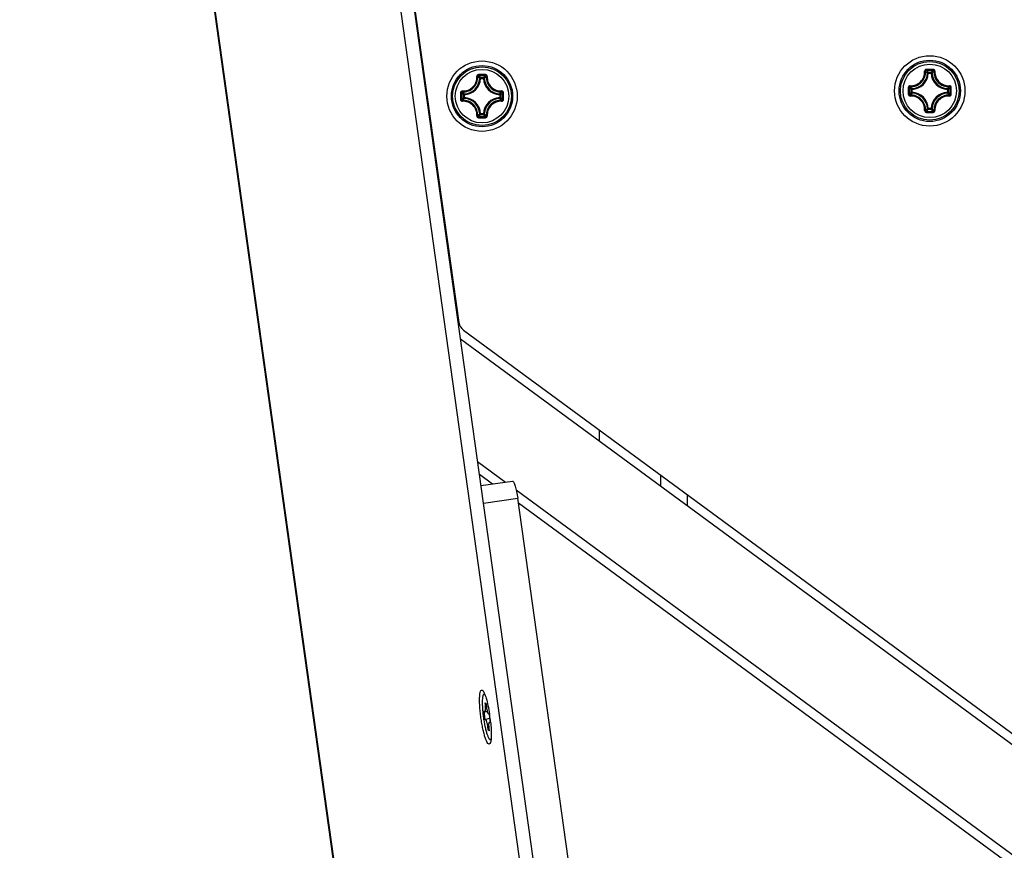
# Model space of a CAD drawing. Header units: millimetres. Extents: x 0 to 420, y 0 to 297.
# Tile 115 of 256: x 71 to 82, y 171 to 180. Entities that reach past the tile are written whole.
import ezdxf

# ---------------------------------------------------------------- set-up
doc = ezdxf.new("R2010")
doc.units = ezdxf.units.MM
doc.header["$LTSCALE"] = 23.1
doc.layers.get('0').update_dxf_attribs({"linetype": 'CONTINUOUS'})
doc.layers.add('DIM_PILOTEES', color=7, linetype='CONTINUOUS')
doc.styles.get("Standard").update_dxf_attribs({"font": 'txt', "width": 0.7})
doc.dimstyles.new('DIMSTYLE_4', dxfattribs={"dimtxt": 2.5, "dimasz": 3.5, "dimexe": 2, "dimexo": 0, "dimtad": 1, "dimdec": 0, "dimlfac": 10, "dimdsep": 46, "dimtxsty": 'Standard', "dimblk": '_FILLED', "dimblk1": '_FILLED', "dimblk2": '_FILLED', "dimcen": 0.09, "dimazin": 2, "dimtp": 0.8, "dimtm": 0.8, "dimtfac": 1, "dimtdec": 0, "dimtofl": 0, "dimtmove": 0, "dimatfit": 3, "dimldrblk": '_FILLED', "dimfxl": 0, "dimtolj": 1, "dimarcsym": 0})

# ---------------------------------------------------------------- blocks, each defined once
blk = doc.blocks.new('_FILLED')
at = {"color": 0, "linetype": 'ByBlock'}
blk.add_solid([(0, 0), (-1, 0.1429), (-1, -0.1429)], dxfattribs=at)
blk = doc.blocks.new('*D15')
at = {"layer": 'DIM_PILOTEES', "color": 2, "linetype": 'Continuous'}
for p, q in [((124.125, 214.622), (61.807, 214.622)), ((63.807, 214.622), (63.807, 172.035)), ((63.807, 129.447), (63.807, 172.035)), ((98.955, 129.447), (61.807, 129.447))]:
    blk.add_line(p, q, dxfattribs=at)
at = {"layer": 'DIM_PILOTEES', "color": 2, "linetype": 'Continuous', "xscale": 3.5, "yscale": 3.5, "zscale": 3.5}
for p, rotation in [((63.807, 214.622), 90), ((63.807, 129.447), 270)]:
    blk.add_blockref('_FILLED', p, dxfattribs=dict(at, rotation=rotation))
at = {"layer": 'DIM_PILOTEES', "color": 2, "linetype": 'Continuous', "insert": (60.682, 169.371), "char_height": 2.5, "width": 11.78571, "attachment_point": 2, "rotation": 90, "line_spacing_factor": 0.9}
blk.add_mtext('{\\ftxt;\\W0.0001;\\H0.0001;\\~}{\\ftxt;\\W0.4285714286;\\H2.5; }{\\ftxt;\\W0.0001;\\H0.0001;\\~}{\\ftxt;\\W0.0001;\\H0.0001;\\~}{\\ftxt;\\W2.2857142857;\\H2.5; }{\\ftxt;\\W0.0001;\\H0.0001;\\~}{\\ftxt;\\W0.0001;\\H0.0001;\\~}{\\ftxt;\\W0.4285714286;\\H2.5; }{\\ftxt;\\W0.0001;\\H0.0001;\\~}', dxfattribs=at)

msp = doc.modelspace()

# ---------------------------------------------------------------- linework, layer by layer
at = {"color": 7, "linetype": 'Continuous'}
for p, q in [((76.7717, 170.1121), (73.2807, 195.092)), ((76.6215, 170.0878), (73.1299, 195.0722)), ((74.9105, 167.1821), (71.9797, 188.1398)), ((71.9816, 188.1401), (74.9125, 167.1824)), ((74.3432, 187.4895), (75.8302, 176.9088)), ((81.166, 179.7423), (81.166, 179.7522)), ((81.166, 179.7522), (81.1984, 179.7522)), ((81.1984, 179.7423), (81.1984, 179.7522)), ((76.0767, 179.6824), (76.0668, 179.6829)), ((76.0767, 179.6824), (76.0767, 179.6924)), ((76.0767, 179.6924), (76.1091, 179.6924)), ((76.0768, 179.6824), (76.1091, 179.6824)), ((76.1091, 179.6824), (76.1091, 179.6924)), ((76.1091, 179.6824), (76.1191, 179.6829)), ((81.166, 179.7423), (81.1561, 179.7428)), ((81.1661, 179.7423), (81.1984, 179.7423)), ((81.1984, 179.7423), (81.2084, 179.7428)), ((80.9713, 179.5251), (80.9713, 179.5575)), ((80.9812, 179.5575), (80.9713, 179.5575)), ((80.9812, 179.5251), (80.9713, 179.5251)), ((80.9812, 179.5575), (80.9808, 179.5674)), ((80.9812, 179.5251), (80.9808, 179.5152)), ((80.9812, 179.5251), (80.9812, 179.5575)), ((81.3832, 179.5575), (81.3837, 179.5674)), ((81.3832, 179.5575), (81.3832, 179.5252)), ((81.3832, 179.5575), (81.3932, 179.5575)), ((81.3832, 179.5251), (81.3837, 179.5152)), ((81.3832, 179.5251), (81.3932, 179.5251)), ((81.3932, 179.5575), (81.3932, 179.5251)), ((75.882, 179.4652), (75.882, 179.4976)), ((75.8919, 179.4976), (75.882, 179.4976)), ((75.8919, 179.4652), (75.882, 179.4652)), ((75.8919, 179.4976), (75.8915, 179.5076)), ((75.8919, 179.4652), (75.8915, 179.4553)), ((75.8919, 179.4653), (75.8919, 179.4976)), ((76.2939, 179.4976), (76.2944, 179.5076)), ((76.2939, 179.4976), (76.2939, 179.4653)), ((76.2939, 179.4976), (76.3039, 179.4976)), ((76.2939, 179.4652), (76.2944, 179.4553)), ((76.2939, 179.4652), (76.3039, 179.4652)), ((76.3039, 179.4976), (76.3039, 179.4652)), ((81.166, 179.3403), (81.1561, 179.3398)), ((81.166, 179.3403), (81.166, 179.3304)), ((81.1984, 179.3304), (81.166, 179.3304)), ((81.1984, 179.3403), (81.1661, 179.3403)), ((81.1984, 179.3403), (81.1984, 179.3304)), ((81.1984, 179.3403), (81.2084, 179.3398)), ((76.0767, 179.2804), (76.0668, 179.28)), ((76.0767, 179.2804), (76.0767, 179.2705)), ((76.1091, 179.2705), (76.0767, 179.2705)), ((76.1091, 179.2804), (76.0768, 179.2804)), ((76.1091, 179.2804), (76.1091, 179.2705)), ((76.1091, 179.2804), (76.1191, 179.28)), ((75.8111, 176.9857), (75.8194, 176.9858)), ((75.8819, 176.8221), (105.2865, 155.2011)), ((77.4252, 175.6873), (77.4252, 175.5637)), ((78.1252, 175.049), (78.1252, 175.1726)), ((76.0809, 175.0549), (76.4387, 175.1049)), ((78.4252, 174.952), (78.4252, 174.8284)), ((76.1086, 174.8568), (76.4993, 174.9114)), ((77.1624, 170.1667), (76.4993, 174.9114)), ((76.1233, 172.6852), (76.1152, 172.684)), ((76.124, 172.5866), (76.1426, 172.5748)), ((76.1284, 172.3945), (76.1168, 172.495)), ((76.1238, 172.487), (76.1564, 172.4869)), ((76.1304, 172.3962), (76.1795, 172.4103)), ((76.1712, 172.4568), (76.1741, 172.4568)), ((76.1739, 172.4586), (76.1855, 172.358)), ((76.1778, 172.366), (76.1844, 172.3679)), ((76.1784, 172.4593), (76.1786, 172.458)), ((76.1786, 172.458), (76.1788, 172.4568)), ((76.1759, 172.2824), (76.1597, 172.2783)), ((76.1783, 172.2664), (76.1597, 172.2783)), ((76.1954, 172.1702), (76.1871, 172.169))]:
    msp.add_line(p, q, dxfattribs=at)
at = {"color": 3, "linetype": 'Continuous'}
for p, q in [((75.8477, 176.7236), (104.9783, 155.3041)), ((76.0428, 175.3281), (76.3612, 175.0941)), ((76.2107, 175.073), (76.0633, 175.1814)), ((76.482, 175.0053), (106.7069, 152.7965)), ((106.6494, 152.7071), (76.5071, 174.8552))]:
    msp.add_line(p, q, dxfattribs=at)
at = {"color": 7, "linetype": 'Continuous'}
for centre, radius in [((76.0929, 179.4814), 0.4), ((81.1822, 179.5413), 0.4), ((81.1822, 179.5413), 0.3482), ((81.1822, 179.5413), 0.3481), ((81.1822, 179.5413), 0.3338), ((76.0929, 179.4814), 0.3482), ((76.0929, 179.4814), 0.3481), ((76.0929, 179.4814), 0.3338), ((76.0929, 179.4814), 0.304), ((81.1822, 179.5413), 0.304)]:
    msp.add_circle(centre, radius, dxfattribs=at)
for centre, radius, start, end in [((81.183, 168.3696), 11.4164, 89.81044, 90.19678), ((81.1822, 168.4527), 11.3214, 89.80689, 90.19321), ((80.7882, 179.3918), 0.5222, 43.64832, 47.03641), ((81.5763, 179.3918), 0.5222, 132.96337, 136.35171), ((75.8829, 179.6914), 0.1841, 272.6606, 357.33932), ((75.8829, 179.6914), 0.194, 272.65943, 357.34057), ((76.0936, 168.3098), 11.4164, 89.81044, 90.19678), ((76.0929, 168.3928), 11.3214, 89.80689, 90.19321), ((75.6988, 179.3319), 0.5222, 43.64832, 47.03641), ((76.487, 179.332), 0.5222, 132.96337, 136.35171), ((76.3029, 179.6914), 0.194, 182.65941, 267.34055), ((76.3029, 179.6914), 0.1841, 182.66067, 267.33932), ((80.9722, 179.7513), 0.1841, 272.6606, 357.33932), ((80.9722, 179.7513), 0.194, 272.65943, 357.34057), ((81.3922, 179.7513), 0.194, 182.65941, 267.34055), ((81.3922, 179.7513), 0.1841, 182.66067, 267.33932), ((92.3537, 179.5413), 11.4162, 179.80704, 180.0002), ((92.3537, 179.5413), 11.4162, 179.99975, 180.1929), ((92.2711, 179.5413), 11.3215, 179.80685, 180.19315), ((81.3316, 179.9352), 0.522, 222.96287, 226.35218), ((81.3316, 179.1473), 0.5221, 133.64789, 137.03688), ((80.9722, 179.3313), 0.194, 2.65944, 87.34057), ((81.3922, 179.3313), 0.194, 92.65924, 177.34041), ((81.0327, 179.9354), 0.5222, 313.64832, 317.0364), ((81.0328, 179.1473), 0.5222, 42.96338, 46.35171), ((70.0935, 179.5413), 11.3215, 359.80685, 0.19315), ((70.0108, 179.5413), 11.4162, 359.99975, 0.1929), ((70.0108, 179.5413), 11.4162, 359.80704, 0.0002), ((87.2644, 179.4815), 11.4162, 179.80704, 180.0002), ((87.2644, 179.4814), 11.4162, 179.99975, 180.1929), ((87.1817, 179.4814), 11.3215, 179.80685, 180.19315), ((76.2423, 179.8754), 0.522, 222.96287, 226.35218), ((76.2423, 179.0875), 0.5221, 133.64789, 137.03688), ((75.8829, 179.2714), 0.1841, 2.6606, 87.33939), ((75.8829, 179.2714), 0.194, 2.65944, 87.34057), ((76.3029, 179.2714), 0.194, 92.65924, 177.34041), ((76.3029, 179.2714), 0.1841, 92.66067, 177.33932), ((75.9434, 179.8755), 0.5222, 313.64832, 317.0364), ((75.9434, 179.0874), 0.5222, 42.96338, 46.35171), ((65.0041, 179.4814), 11.3215, 359.80685, 0.19315), ((64.9215, 179.4815), 11.4162, 359.99975, 0.1929), ((64.9214, 179.4814), 11.4162, 359.80704, 0.0002), ((80.9722, 179.3313), 0.1841, 2.6606, 87.33939), ((81.3922, 179.3313), 0.1841, 92.66067, 177.33932), ((80.7883, 179.6907), 0.522, 312.96286, 316.35218), ((81.1822, 190.63), 11.3214, 269.80679, 270.19311), ((81.5763, 179.6908), 0.5222, 223.64833, 227.03641), ((76.0936, 190.6531), 11.4164, 269.8032, 270.18954), ((75.699, 179.6308), 0.522, 312.96286, 316.35218), ((76.0929, 190.5701), 11.3214, 269.80679, 270.19311), ((76.487, 179.6309), 0.5222, 223.64833, 227.03641), ((81.183, 190.713), 11.4164, 269.8032, 270.18954), ((75.9589, 176.9268), 0.13, 188, 233.67317), ((74.3504, 172.175), 1.85, 8.47484, 8.76141), ((74.3627, 172.1765), 1.8376, 6.02821, 8.48602)]:
    msp.add_arc(centre, radius, start, end, dxfattribs=at)
for points, knots in [([(80.959, 179.6002), (80.9806, 179.599), (81.0249, 179.6058), (81.0812, 179.6423), (81.1177, 179.6986), (81.1246, 179.7429), (81.1234, 179.7645)], [0, 0, 0, 0, 0.2488342, 0.500002, 0.7511665, 1, 1, 1, 1]), ([(80.9599, 179.5898), (80.9828, 179.5885), (81.0297, 179.5956), (81.0893, 179.6342), (81.1279, 179.6938), (81.1351, 179.7408), (81.1338, 179.7636)], [0, 0, 0, 0, 0.2489804, 0.5000021, 0.7510204, 1, 1, 1, 1]), ([(81.1437, 179.7859), (81.1383, 179.7859), (81.1271, 179.7813), (81.1231, 179.7698), (81.1234, 179.7645)], [0, 0, 0, 0, 0.5030547, 1, 1, 1, 1]), ([(81.1234, 179.7647), (81.1257, 179.7648), (81.1289, 179.7649), (81.1322, 179.7644), (81.1335, 179.764), (81.1338, 179.7636)], [0, 0, 0, 0, 0.6545851, 0.8795181, 1, 1, 1, 1]), ([(81.1441, 179.7739), (81.1414, 179.774), (81.1358, 179.7718), (81.1337, 179.7662), (81.1338, 179.7636)], [0, 0, 0, 0, 0.5063564, 1, 1, 1, 1]), ([(81.1561, 179.7428), (81.1543, 179.7445), (81.1471, 179.7516), (81.1396, 179.7585), (81.1338, 179.7636)], [0, 0, 0, 0, 0.2451287, 1, 1, 1, 1]), ([(81.1438, 179.7859), (81.1437, 179.7833), (81.1437, 179.7797), (81.144, 179.7757), (81.1439, 179.7744), (81.1441, 179.7739)], [0, 0, 0, 0, 0.6615052, 0.8927289, 1, 1, 1, 1]), ([(81.2084, 179.7428), (81.2101, 179.7445), (81.2174, 179.7516), (81.2249, 179.7585), (81.2307, 179.7636)], [0, 0, 0, 0, 0.2451275, 1, 1, 1, 1]), ([(81.2207, 179.7859), (81.2208, 179.7833), (81.2208, 179.7797), (81.2205, 179.7757), (81.2205, 179.7744), (81.2204, 179.7739)], [0, 0, 0, 0, 0.661448, 0.89268, 1, 1, 1, 1]), ([(81.2307, 179.7636), (81.2308, 179.7662), (81.2286, 179.7718), (81.2231, 179.774), (81.2204, 179.7739)], [0, 0, 0, 0, 0.4936334, 1, 1, 1, 1]), ([(81.2411, 179.7645), (81.2414, 179.7698), (81.2373, 179.7813), (81.2261, 179.7859), (81.2207, 179.7859)], [0, 0, 0, 0, 0.4969442, 1, 1, 1, 1]), ([(81.2307, 179.7636), (81.2294, 179.7408), (81.2366, 179.6938), (81.2752, 179.6342), (81.3347, 179.5956), (81.3817, 179.5885), (81.4045, 179.5898)], [0, 0, 0, 0, 0.2489812, 0.4999969, 0.7510186, 1, 1, 1, 1]), ([(81.2411, 179.7647), (81.2388, 179.7648), (81.2356, 179.7649), (81.2322, 179.7644), (81.2309, 179.764), (81.2307, 179.7636)], [0, 0, 0, 0, 0.6546352, 0.8795639, 1, 1, 1, 1]), ([(81.2411, 179.7645), (81.2399, 179.7429), (81.2468, 179.6986), (81.2833, 179.6423), (81.3395, 179.6058), (81.3839, 179.599), (81.4054, 179.6002)], [0, 0, 0, 0, 0.2488362, 0.4999983, 0.7511665, 1, 1, 1, 1]), ([(75.8697, 179.5403), (75.8913, 179.5391), (75.9356, 179.546), (75.9919, 179.5825), (76.0284, 179.6387), (76.0352, 179.6831), (76.034, 179.7046)], [0, 0, 0, 0, 0.2488342, 0.500002, 0.7511665, 1, 1, 1, 1]), ([(75.8706, 179.5299), (75.8935, 179.5286), (75.9404, 179.5358), (76, 179.5744), (76.0386, 179.6339), (76.0458, 179.6809), (76.0445, 179.7037)], [0, 0, 0, 0, 0.2489804, 0.5000021, 0.7510204, 1, 1, 1, 1]), ([(76.0544, 179.7261), (76.049, 179.726), (76.0378, 179.7214), (76.0337, 179.71), (76.034, 179.7046)], [0, 0, 0, 0, 0.5030547, 1, 1, 1, 1]), ([(76.0341, 179.7048), (76.0364, 179.705), (76.0396, 179.705), (76.0429, 179.7045), (76.0442, 179.7041), (76.0445, 179.7037)], [0, 0, 0, 0, 0.6545851, 0.8795181, 1, 1, 1, 1]), ([(76.0548, 179.7141), (76.0521, 179.7141), (76.0465, 179.7119), (76.0443, 179.7063), (76.0445, 179.7037)], [0, 0, 0, 0, 0.5063564, 1, 1, 1, 1]), ([(76.0668, 179.6829), (76.065, 179.6846), (76.0577, 179.6918), (76.0502, 179.6987), (76.0445, 179.7037)], [0, 0, 0, 0, 0.2451287, 1, 1, 1, 1]), ([(76.0544, 179.7261), (76.0544, 179.7234), (76.0544, 179.7198), (76.0546, 179.7159), (76.0546, 179.7145), (76.0548, 179.7141)], [0, 0, 0, 0, 0.6615052, 0.8927289, 1, 1, 1, 1]), ([(76.1191, 179.6829), (76.1208, 179.6846), (76.1281, 179.6918), (76.1356, 179.6987), (76.1414, 179.7037)], [0, 0, 0, 0, 0.2451275, 1, 1, 1, 1]), ([(76.1314, 179.7261), (76.1314, 179.7234), (76.1315, 179.7198), (76.1312, 179.7159), (76.1312, 179.7145), (76.1311, 179.7141)], [0, 0, 0, 0, 0.661448, 0.89268, 1, 1, 1, 1]), ([(76.1414, 179.7037), (76.1415, 179.7063), (76.1393, 179.7119), (76.1338, 179.7141), (76.1311, 179.7141)], [0, 0, 0, 0, 0.4936334, 1, 1, 1, 1]), ([(76.1518, 179.7046), (76.1521, 179.71), (76.148, 179.7214), (76.1368, 179.726), (76.1314, 179.7261)], [0, 0, 0, 0, 0.4969442, 1, 1, 1, 1]), ([(76.1414, 179.7037), (76.1401, 179.6809), (76.1472, 179.6339), (76.1858, 179.5744), (76.2454, 179.5358), (76.2924, 179.5286), (76.3152, 179.5299)], [0, 0, 0, 0, 0.2489812, 0.4999969, 0.7510186, 1, 1, 1, 1]), ([(76.1518, 179.7048), (76.1495, 179.705), (76.1463, 179.705), (76.1429, 179.7045), (76.1416, 179.7041), (76.1414, 179.7037)], [0, 0, 0, 0, 0.6546352, 0.8795639, 1, 1, 1, 1]), ([(76.1518, 179.7046), (76.1506, 179.6831), (76.1575, 179.6387), (76.1939, 179.5825), (76.2502, 179.546), (76.2946, 179.5391), (76.3161, 179.5403)], [0, 0, 0, 0, 0.2488362, 0.4999983, 0.7511665, 1, 1, 1, 1]), ([(75.8697, 179.5403), (75.8644, 179.5406), (75.8529, 179.5365), (75.8483, 179.5253), (75.8483, 179.5199)], [0, 0, 0, 0, 0.4969296, 1, 1, 1, 1]), ([(75.8706, 179.5299), (75.868, 179.53), (75.8624, 179.5278), (75.8603, 179.5223), (75.8603, 179.5196)], [0, 0, 0, 0, 0.4936422, 1, 1, 1, 1]), ([(75.8695, 179.5403), (75.8694, 179.538), (75.8693, 179.5348), (75.8699, 179.5314), (75.8703, 179.5301), (75.8706, 179.5299)], [0, 0, 0, 0, 0.6546352, 0.8795637, 1, 1, 1, 1]), ([(75.8915, 179.5076), (75.8897, 179.5093), (75.8826, 179.5166), (75.8757, 179.5241), (75.8706, 179.5299)], [0, 0, 0, 0, 0.245124, 1, 1, 1, 1]), ([(76.2944, 179.5076), (76.2961, 179.5093), (76.3033, 179.5166), (76.3102, 179.5241), (76.3152, 179.5299)], [0, 0, 0, 0, 0.2451287, 1, 1, 1, 1]), ([(76.3163, 179.5403), (76.3165, 179.538), (76.3165, 179.5348), (76.316, 179.5314), (76.3156, 179.5301), (76.3152, 179.5299)], [0, 0, 0, 0, 0.6545981, 0.8795287, 1, 1, 1, 1]), ([(76.3256, 179.5196), (76.3256, 179.5223), (76.3234, 179.5278), (76.3178, 179.53), (76.3152, 179.5299)], [0, 0, 0, 0, 0.5063605, 1, 1, 1, 1]), ([(76.3375, 179.5199), (76.3375, 179.5253), (76.3329, 179.5365), (76.3214, 179.5406), (76.3161, 179.5403)], [0, 0, 0, 0, 0.5030512, 1, 1, 1, 1]), ([(80.959, 179.6002), (80.9537, 179.6005), (80.9423, 179.5964), (80.9376, 179.5852), (80.9376, 179.5798)], [0, 0, 0, 0, 0.4969296, 1, 1, 1, 1]), ([(80.9376, 179.5798), (80.9403, 179.5798), (80.9438, 179.5798), (80.9478, 179.5796), (80.9492, 179.5796), (80.9496, 179.5795)], [0, 0, 0, 0, 0.6614743, 0.8927027, 1, 1, 1, 1]), ([(80.9599, 179.5898), (80.9573, 179.5899), (80.9517, 179.5877), (80.9496, 179.5821), (80.9496, 179.5795)], [0, 0, 0, 0, 0.4936422, 1, 1, 1, 1]), ([(80.9588, 179.6002), (80.9587, 179.5979), (80.9586, 179.5947), (80.9592, 179.5913), (80.9596, 179.59), (80.9599, 179.5898)], [0, 0, 0, 0, 0.6546352, 0.8795637, 1, 1, 1, 1]), ([(80.9808, 179.5674), (80.979, 179.5692), (80.9719, 179.5765), (80.965, 179.584), (80.9599, 179.5898)], [0, 0, 0, 0, 0.245124, 1, 1, 1, 1]), ([(80.9713, 179.5251), (80.9713, 179.5226), (80.9733, 179.5176), (80.9783, 179.5153), (80.9808, 179.5152)], [0, 0, 0, 0, 0.4999791, 1, 1, 1, 1]), ([(81.3837, 179.5674), (81.3855, 179.5692), (81.3926, 179.5765), (81.3995, 179.584), (81.4045, 179.5898)], [0, 0, 0, 0, 0.2451287, 1, 1, 1, 1]), ([(81.3932, 179.5575), (81.3931, 179.56), (81.3911, 179.565), (81.3862, 179.5673), (81.3837, 179.5674)], [0, 0, 0, 0, 0.4999791, 1, 1, 1, 1]), ([(81.3837, 179.5152), (81.3862, 179.5153), (81.3911, 179.5176), (81.3931, 179.5226), (81.3932, 179.5251)], [0, 0, 0, 0, 0.5000209, 1, 1, 1, 1]), ([(81.4056, 179.6002), (81.4058, 179.5979), (81.4058, 179.5947), (81.4053, 179.5913), (81.4049, 179.59), (81.4045, 179.5898)], [0, 0, 0, 0, 0.6545981, 0.8795287, 1, 1, 1, 1]), ([(81.4149, 179.5795), (81.4149, 179.5821), (81.4127, 179.5877), (81.4071, 179.5899), (81.4045, 179.5898)], [0, 0, 0, 0, 0.5063605, 1, 1, 1, 1]), ([(81.4269, 179.5798), (81.4268, 179.5852), (81.4222, 179.5964), (81.4108, 179.6005), (81.4054, 179.6002)], [0, 0, 0, 0, 0.5030512, 1, 1, 1, 1]), ([(81.4269, 179.5798), (81.4242, 179.5798), (81.4206, 179.5798), (81.4167, 179.5796), (81.4153, 179.5796), (81.4149, 179.5795)], [0, 0, 0, 0, 0.6615051, 0.8927291, 1, 1, 1, 1]), ([(75.8483, 179.5199), (75.8509, 179.5199), (75.8545, 179.52), (75.8585, 179.5197), (75.8599, 179.5197), (75.8603, 179.5196)], [0, 0, 0, 0, 0.6614743, 0.8927027, 1, 1, 1, 1]), ([(75.8483, 179.4429), (75.8509, 179.4429), (75.8545, 179.4429), (75.8585, 179.4431), (75.8599, 179.4431), (75.8603, 179.4433)], [0, 0, 0, 0, 0.6615051, 0.8927291, 1, 1, 1, 1]), ([(75.8483, 179.4429), (75.8483, 179.4375), (75.853, 179.4263), (75.8644, 179.4222), (75.8697, 179.4225)], [0, 0, 0, 0, 0.5030512, 1, 1, 1, 1]), ([(75.8603, 179.4433), (75.8603, 179.4406), (75.8624, 179.435), (75.868, 179.4328), (75.8706, 179.433)], [0, 0, 0, 0, 0.5063605, 1, 1, 1, 1]), ([(75.8695, 179.4226), (75.8694, 179.4249), (75.8693, 179.4281), (75.8699, 179.4314), (75.8703, 179.4327), (75.8706, 179.433)], [0, 0, 0, 0, 0.6545981, 0.8795287, 1, 1, 1, 1]), ([(76.034, 179.2582), (76.0352, 179.2798), (76.0284, 179.3241), (75.9919, 179.3804), (75.9356, 179.4169), (75.8913, 179.4237), (75.8697, 179.4225)], [0, 0, 0, 0, 0.2488362, 0.4999983, 0.7511665, 1, 1, 1, 1]), ([(75.8915, 179.4553), (75.8897, 179.4535), (75.8826, 179.4463), (75.8757, 179.4388), (75.8706, 179.433)], [0, 0, 0, 0, 0.2451256, 1, 1, 1, 1]), ([(76.0445, 179.2591), (76.0458, 179.282), (76.0386, 179.3289), (76, 179.3885), (75.9404, 179.4271), (75.8935, 179.4343), (75.8706, 179.433)], [0, 0, 0, 0, 0.2489812, 0.4999969, 0.7510186, 1, 1, 1, 1]), ([(75.882, 179.4652), (75.882, 179.4628), (75.884, 179.4577), (75.889, 179.4554), (75.8915, 179.4553)], [0, 0, 0, 0, 0.4999791, 1, 1, 1, 1]), ([(76.3152, 179.433), (76.2924, 179.4343), (76.2454, 179.4271), (76.1858, 179.3885), (76.1472, 179.3289), (76.1401, 179.282), (76.1414, 179.2591)], [0, 0, 0, 0, 0.2489801, 0.5000019, 0.7510202, 1, 1, 1, 1]), ([(76.3161, 179.4225), (76.2946, 179.4237), (76.2502, 179.4169), (76.1939, 179.3804), (76.1575, 179.3241), (76.1506, 179.2798), (76.1518, 179.2582)], [0, 0, 0, 0, 0.2488323, 0.5000004, 0.7511649, 1, 1, 1, 1]), ([(76.3039, 179.4976), (76.3038, 179.5001), (76.3018, 179.5052), (76.2968, 179.5074), (76.2944, 179.5076)], [0, 0, 0, 0, 0.4999791, 1, 1, 1, 1]), ([(76.2944, 179.4553), (76.2968, 179.4554), (76.3018, 179.4577), (76.3038, 179.4628), (76.3039, 179.4652)], [0, 0, 0, 0, 0.5000209, 1, 1, 1, 1]), ([(76.2944, 179.4553), (76.2961, 179.4535), (76.3033, 179.4463), (76.3102, 179.4388), (76.3152, 179.433)], [0, 0, 0, 0, 0.2451275, 1, 1, 1, 1]), ([(76.3152, 179.433), (76.3178, 179.4328), (76.3234, 179.435), (76.3256, 179.4406), (76.3256, 179.4433)], [0, 0, 0, 0, 0.493642, 1, 1, 1, 1]), ([(76.3163, 179.4226), (76.3165, 179.4249), (76.3165, 179.4281), (76.316, 179.4314), (76.3156, 179.4327), (76.3152, 179.433)], [0, 0, 0, 0, 0.6546341, 0.8795629, 1, 1, 1, 1]), ([(76.3161, 179.4225), (76.3214, 179.4222), (76.3329, 179.4263), (76.3375, 179.4375), (76.3375, 179.4429)], [0, 0, 0, 0, 0.496947, 1, 1, 1, 1]), ([(76.3375, 179.5199), (76.3349, 179.5199), (76.3313, 179.52), (76.3274, 179.5197), (76.326, 179.5197), (76.3256, 179.5196)], [0, 0, 0, 0, 0.6615051, 0.8927291, 1, 1, 1, 1]), ([(76.3375, 179.4429), (76.3349, 179.4429), (76.3313, 179.4429), (76.3274, 179.4431), (76.326, 179.4431), (76.3256, 179.4433)], [0, 0, 0, 0, 0.6614811, 0.8927085, 1, 1, 1, 1]), ([(80.9376, 179.5028), (80.9403, 179.5028), (80.9438, 179.5028), (80.9478, 179.503), (80.9492, 179.503), (80.9496, 179.5031)], [0, 0, 0, 0, 0.6615051, 0.8927291, 1, 1, 1, 1]), ([(80.9376, 179.5028), (80.9376, 179.4974), (80.9423, 179.4862), (80.9537, 179.4821), (80.959, 179.4824)], [0, 0, 0, 0, 0.5030512, 1, 1, 1, 1]), ([(80.9496, 179.5031), (80.9496, 179.5005), (80.9517, 179.4949), (80.9573, 179.4927), (80.9599, 179.4928)], [0, 0, 0, 0, 0.5063605, 1, 1, 1, 1]), ([(80.9588, 179.4824), (80.9587, 179.4847), (80.9586, 179.4879), (80.9592, 179.4913), (80.9596, 179.4926), (80.9599, 179.4928)], [0, 0, 0, 0, 0.6545981, 0.8795287, 1, 1, 1, 1]), ([(81.1234, 179.3181), (81.1246, 179.3397), (81.1177, 179.384), (81.0812, 179.4403), (81.025, 179.4768), (80.9806, 179.4836), (80.959, 179.4824)], [0, 0, 0, 0, 0.2488362, 0.4999983, 0.7511665, 1, 1, 1, 1]), ([(80.9808, 179.5152), (80.979, 179.5134), (80.9719, 179.5061), (80.965, 179.4986), (80.9599, 179.4928)], [0, 0, 0, 0, 0.2451256, 1, 1, 1, 1]), ([(81.1338, 179.319), (81.1351, 179.3418), (81.1279, 179.3888), (81.0893, 179.4484), (81.0297, 179.487), (80.9828, 179.4941), (80.9599, 179.4928)], [0, 0, 0, 0, 0.2489812, 0.4999969, 0.7510186, 1, 1, 1, 1]), ([(81.4045, 179.4928), (81.3817, 179.4941), (81.3347, 179.487), (81.2752, 179.4484), (81.2366, 179.3888), (81.2294, 179.3418), (81.2307, 179.319)], [0, 0, 0, 0, 0.2489801, 0.5000019, 0.7510202, 1, 1, 1, 1]), ([(81.4054, 179.4824), (81.3839, 179.4836), (81.3395, 179.4768), (81.2833, 179.4403), (81.2468, 179.384), (81.2399, 179.3397), (81.2411, 179.3181)], [0, 0, 0, 0, 0.2488323, 0.5000004, 0.7511649, 1, 1, 1, 1]), ([(81.3837, 179.5152), (81.3855, 179.5134), (81.3926, 179.5061), (81.3995, 179.4986), (81.4045, 179.4928)], [0, 0, 0, 0, 0.2451275, 1, 1, 1, 1]), ([(81.4045, 179.4928), (81.4071, 179.4927), (81.4127, 179.4949), (81.4149, 179.5005), (81.4149, 179.5031)], [0, 0, 0, 0, 0.493642, 1, 1, 1, 1]), ([(81.4056, 179.4824), (81.4058, 179.4847), (81.4058, 179.4879), (81.4053, 179.4913), (81.4049, 179.4926), (81.4045, 179.4928)], [0, 0, 0, 0, 0.6546341, 0.8795629, 1, 1, 1, 1]), ([(81.4054, 179.4824), (81.4108, 179.4821), (81.4222, 179.4862), (81.4269, 179.4974), (81.4269, 179.5028)], [0, 0, 0, 0, 0.496947, 1, 1, 1, 1]), ([(81.4269, 179.5028), (81.4242, 179.5028), (81.4206, 179.5028), (81.4167, 179.503), (81.4153, 179.503), (81.4149, 179.5031)], [0, 0, 0, 0, 0.6614811, 0.8927085, 1, 1, 1, 1]), ([(81.1234, 179.3181), (81.1231, 179.3128), (81.1271, 179.3013), (81.1383, 179.2967), (81.1437, 179.2967)], [0, 0, 0, 0, 0.4969656, 1, 1, 1, 1]), ([(81.1234, 179.3179), (81.1257, 179.3178), (81.1289, 179.3177), (81.1322, 179.3182), (81.1335, 179.3186), (81.1338, 179.319)], [0, 0, 0, 0, 0.6546352, 0.8795639, 1, 1, 1, 1]), ([(81.1338, 179.319), (81.1337, 179.3164), (81.1358, 179.3108), (81.1414, 179.3086), (81.1441, 179.3087)], [0, 0, 0, 0, 0.4936334, 1, 1, 1, 1]), ([(81.1561, 179.3398), (81.1543, 179.3381), (81.1471, 179.331), (81.1396, 179.3241), (81.1338, 179.319)], [0, 0, 0, 0, 0.245124, 1, 1, 1, 1]), ([(81.1438, 179.2967), (81.1437, 179.2993), (81.1437, 179.3029), (81.1439, 179.3069), (81.1439, 179.3082), (81.1441, 179.3087)], [0, 0, 0, 0, 0.661448, 0.89268, 1, 1, 1, 1]), ([(81.1984, 179.3304), (81.2009, 179.3304), (81.206, 179.3324), (81.2082, 179.3374), (81.2084, 179.3398)], [0, 0, 0, 0, 0.4999791, 1, 1, 1, 1]), ([(81.2084, 179.3398), (81.2101, 179.3381), (81.2174, 179.331), (81.2249, 179.3241), (81.2307, 179.319)], [0, 0, 0, 0, 0.2451287, 1, 1, 1, 1]), ([(81.2204, 179.3087), (81.2231, 179.3086), (81.2286, 179.3108), (81.2308, 179.3164), (81.2307, 179.319)], [0, 0, 0, 0, 0.5063566, 1, 1, 1, 1]), ([(81.2207, 179.2967), (81.2207, 179.2993), (81.2208, 179.3029), (81.2205, 179.3069), (81.2205, 179.3082), (81.2204, 179.3087)], [0, 0, 0, 0, 0.6615052, 0.8927289, 1, 1, 1, 1]), ([(81.2207, 179.2967), (81.2261, 179.2967), (81.2373, 179.3013), (81.2414, 179.3128), (81.2411, 179.3181)], [0, 0, 0, 0, 0.5030873, 1, 1, 1, 1]), ([(81.2411, 179.3179), (81.2388, 179.3177), (81.2356, 179.3177), (81.2322, 179.3182), (81.2309, 179.3186), (81.2307, 179.319)], [0, 0, 0, 0, 0.6545308, 0.8794748, 1, 1, 1, 1]), ([(76.034, 179.2582), (76.0337, 179.2529), (76.0378, 179.2415), (76.049, 179.2368), (76.0544, 179.2368)], [0, 0, 0, 0, 0.4969656, 1, 1, 1, 1]), ([(76.0341, 179.258), (76.0364, 179.2579), (76.0396, 179.2578), (76.0429, 179.2584), (76.0442, 179.2588), (76.0445, 179.2591)], [0, 0, 0, 0, 0.6546352, 0.8795639, 1, 1, 1, 1]), ([(76.0445, 179.2591), (76.0443, 179.2565), (76.0465, 179.2509), (76.0521, 179.2488), (76.0548, 179.2488)], [0, 0, 0, 0, 0.4936334, 1, 1, 1, 1]), ([(76.0668, 179.28), (76.065, 179.2782), (76.0577, 179.2711), (76.0502, 179.2642), (76.0445, 179.2591)], [0, 0, 0, 0, 0.245124, 1, 1, 1, 1]), ([(76.0544, 179.2368), (76.0544, 179.2395), (76.0544, 179.243), (76.0546, 179.247), (76.0546, 179.2484), (76.0548, 179.2488)], [0, 0, 0, 0, 0.661448, 0.89268, 1, 1, 1, 1]), ([(76.1091, 179.2705), (76.1116, 179.2705), (76.1167, 179.2725), (76.1189, 179.2775), (76.1191, 179.28)], [0, 0, 0, 0, 0.4999791, 1, 1, 1, 1]), ([(76.1191, 179.28), (76.1208, 179.2782), (76.1281, 179.2711), (76.1356, 179.2642), (76.1414, 179.2591)], [0, 0, 0, 0, 0.2451287, 1, 1, 1, 1]), ([(76.1311, 179.2488), (76.1338, 179.2488), (76.1393, 179.2509), (76.1415, 179.2565), (76.1414, 179.2591)], [0, 0, 0, 0, 0.5063566, 1, 1, 1, 1]), ([(76.1314, 179.2368), (76.1314, 179.2395), (76.1314, 179.243), (76.1312, 179.247), (76.1312, 179.2484), (76.1311, 179.2488)], [0, 0, 0, 0, 0.6615052, 0.8927289, 1, 1, 1, 1]), ([(76.1314, 179.2368), (76.1368, 179.2368), (76.148, 179.2415), (76.1521, 179.2529), (76.1518, 179.2582)], [0, 0, 0, 0, 0.5030873, 1, 1, 1, 1]), ([(76.1518, 179.258), (76.1495, 179.2579), (76.1463, 179.2578), (76.1429, 179.2584), (76.1416, 179.2588), (76.1414, 179.2591)], [0, 0, 0, 0, 0.6545308, 0.8794748, 1, 1, 1, 1]), ([(76.4387, 175.1049), (76.4412, 175.1053), (76.4479, 175.1011), (76.459, 175.0827), (76.4731, 175.0437), (76.4877, 174.9834), (76.4957, 174.9367), (76.4993, 174.9114)], [0, 0, 0, 0, 0.0364054, 0.0991134, 0.3149011, 0.6301553, 1, 1, 1, 1]), ([(76.0831, 172.4), (76.0796, 172.4228), (76.0738, 172.4678), (76.0678, 172.5332), (76.0652, 172.5848), (76.0649, 172.6226), (76.0656, 172.6536), (76.0682, 172.6855), (76.0737, 172.7126), (76.082, 172.7298), (76.0923, 172.7314), (76.0961, 172.7291), (76.0979, 172.7276)], [0, 0, 0, 0, 0.1991692, 0.3909947, 0.5661942, 0.6449027, 0.7164247, 0.8347946, 0.9168561, 0.9634387, 0.9800285, 1, 1, 1, 1]), ([(76.0979, 172.7276), (76.1075, 172.7202), (76.1229, 172.6887), (76.143, 172.6315), (76.1625, 172.5513), (76.1734, 172.4915), (76.1784, 172.4593)], [0, 0, 0, 0, 0.1295705, 0.3537241, 0.6538438, 1, 1, 1, 1]), ([(76.1152, 172.684), (76.1139, 172.6839), (76.111, 172.6825), (76.1077, 172.6786), (76.1047, 172.6728), (76.1022, 172.6651), (76.1, 172.6556), (76.0974, 172.6394), (76.0955, 172.6151), (76.095, 172.5815), (76.0962, 172.5431), (76.0991, 172.5009), (76.102, 172.4717), (76.1038, 172.4568)], [0, 0, 0, 0, 0.0171219, 0.0382498, 0.0655995, 0.1000735, 0.1419477, 0.1911962, 0.3108365, 0.4560981, 0.6228198, 0.8059827, 1, 1, 1, 1]), ([(76.1262, 172.6783), (76.1253, 172.6793), (76.1224, 172.6822), (76.118, 172.6844), (76.1152, 172.684)], [0, 0, 0, 0, 0.3178931, 1, 1, 1, 1]), ([(76.124, 172.5866), (76.1261, 172.5746), (76.1285, 172.5567), (76.1302, 172.5336), (76.1307, 172.5184), (76.1304, 172.5072), (76.1296, 172.4997), (76.1289, 172.4953), (76.1279, 172.4918), (76.1268, 172.4888), (76.125, 172.487), (76.1238, 172.487)], [0, 0, 0, 0, 0.360468, 0.5299707, 0.6813811, 0.8076792, 0.8596445, 0.9034689, 0.9388944, 0.966037, 1, 1, 1, 1]), ([(76.1238, 172.487), (76.1225, 172.487), (76.1194, 172.4898), (76.1178, 172.4929), (76.1168, 172.495)], [0, 0, 0, 0, 0.3571986, 1, 1, 1, 1]), ([(76.1564, 172.4869), (76.1525, 172.5008), (76.1468, 172.53), (76.1435, 172.5595), (76.1426, 172.5748)], [0, 0, 0, 0, 0.4860057, 1, 1, 1, 1]), ([(76.1712, 172.4568), (76.1699, 172.4568), (76.1668, 172.4595), (76.1636, 172.4656), (76.1598, 172.4751), (76.1575, 172.4826), (76.1564, 172.4869)], [0, 0, 0, 0, 0.1129055, 0.315553, 0.6145785, 1, 1, 1, 1]), ([(76.1825, 172.1224), (76.1802, 172.1193), (76.171, 172.1136), (76.1569, 172.1276), (76.1452, 172.1487), (76.1316, 172.1826), (76.1182, 172.2262), (76.1051, 172.2787), (76.0931, 172.3375), (76.0862, 172.3787), (76.0831, 172.4)], [0, 0, 0, 0, 0.0369142, 0.0826304, 0.1622208, 0.2777837, 0.4258418, 0.6005874, 0.7947237, 1, 1, 1, 1]), ([(76.1038, 172.4568), (76.1059, 172.4384), (76.1108, 172.402), (76.1198, 172.3489), (76.1302, 172.2993), (76.1414, 172.2555), (76.1515, 172.2236), (76.1599, 172.2026), (76.1656, 172.1904), (76.1712, 172.1808), (76.1772, 172.1729), (76.1835, 172.1685), (76.1871, 172.169)], [0, 0, 0, 0, 0.181491, 0.3602203, 0.528292, 0.6783321, 0.8039141, 0.8559186, 0.9000953, 0.9361969, 0.9642937, 1, 1, 1, 1]), ([(76.1284, 172.3945), (76.1286, 172.3947), (76.1291, 172.3954), (76.1298, 172.396), (76.1304, 172.3962)], [0, 0, 0, 0, 0.2939469, 1, 1, 1, 1]), ([(76.1304, 172.3962), (76.1318, 172.3966), (76.1344, 172.3946), (76.1366, 172.3913), (76.1399, 172.385), (76.1437, 172.3743), (76.1481, 172.3586), (76.1521, 172.3399), (76.1567, 172.3129), (76.1589, 172.2921), (76.1597, 172.2783)], [0, 0, 0, 0, 0.0337681, 0.062658, 0.100803, 0.2038377, 0.3379353, 0.4949427, 0.6649257, 1, 1, 1, 1]), ([(76.1739, 172.4586), (76.1737, 172.4583), (76.1731, 172.4574), (76.172, 172.4568), (76.1712, 172.4568)], [0, 0, 0, 0, 0.3033121, 1, 1, 1, 1]), ([(76.1783, 172.2664), (76.1763, 172.2782), (76.1733, 172.3006), (76.1716, 172.3276), (76.1719, 172.3458), (76.173, 172.3558), (76.1744, 172.3623), (76.1766, 172.3656), (76.1778, 172.366)], [0, 0, 0, 0, 0.3532908, 0.6704283, 0.7974003, 0.8958026, 0.9625446, 1, 1, 1, 1]), ([(76.1778, 172.366), (76.1791, 172.3663), (76.1816, 172.3646), (76.1836, 172.3616), (76.1849, 172.3593), (76.1855, 172.358)], [0, 0, 0, 0, 0.3403919, 0.6253569, 1, 1, 1, 1]), ([(76.1901, 172.3695), (76.1932, 172.3406), (76.1975, 172.287), (76.1992, 172.2143), (76.1951, 172.1611), (76.1889, 172.1311), (76.1825, 172.1224)], [0, 0, 0, 0, 0.3497361, 0.6477796, 0.869399, 1, 1, 1, 1]), ([(76.1871, 172.169), (76.188, 172.1692), (76.1921, 172.1706), (76.1946, 172.1745), (76.1961, 172.1775)], [0, 0, 0, 0, 0.203845, 1, 1, 1, 1])]:
    msp.add_open_spline(points, degree=3, knots=knots, dxfattribs=at)
for points in [[(81.166, 179.7522), (81.1636, 179.7522), (81.1585, 179.7502), (81.1562, 179.7452), (81.1561, 179.7428)], [(81.2084, 179.7428), (81.2082, 179.7452), (81.206, 179.7502), (81.2009, 179.7522), (81.1984, 179.7522)], [(76.0767, 179.6924), (76.0743, 179.6923), (76.0692, 179.6903), (76.0669, 179.6853), (76.0668, 179.6829)], [(76.1191, 179.6829), (76.1189, 179.6853), (76.1167, 179.6903), (76.1116, 179.6923), (76.1091, 179.6924)], [(80.9808, 179.5674), (80.9783, 179.5673), (80.9733, 179.565), (80.9713, 179.56), (80.9713, 179.5575)], [(75.8915, 179.5076), (75.889, 179.5074), (75.884, 179.5052), (75.882, 179.5001), (75.882, 179.4976)], [(81.1561, 179.3398), (81.1562, 179.3374), (81.1585, 179.3324), (81.1636, 179.3304), (81.166, 179.3304)], [(76.0668, 179.28), (76.0669, 179.2775), (76.0692, 179.2725), (76.0743, 179.2705), (76.0767, 179.2705)]]:
    msp.add_open_spline(points, degree=3, dxfattribs=at)

# ---------------------------------------------------------------- dimensions: what is measured, and where the dimension line sits
at = {"layer": 'DIM_PILOTEES', "color": 2, "linetype": 'Continuous'}
dim = msp.add_linear_dim(base=(63.8067, 214.622), p1=(98.9554, 129.4471), p2=(124.1252, 214.622), angle=90, text='{\\ftxt;\\W0.0001;\\H0.0001;\\~}{\\ftxt;\\W0.4285714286;\\H2.5; }{\\ftxt;\\W0.0001;\\H0.0001;\\~}{\\ftxt;\\W0.0001;\\H0.0001;\\~}{\\ftxt;\\W2.2857142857;\\H2.5; }{\\ftxt;\\W0.0001;\\H0.0001;\\~}{\\ftxt;\\W0.0001;\\H0.0001;\\~}{\\ftxt;\\W0.4285714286;\\H2.5; }{\\ftxt;\\W0.0001;\\H0.0001;\\~}', dimstyle='DIMSTYLE_4', dxfattribs=at)
dim.commit()
dim.dimension.update_dxf_attribs({"geometry": '*D15', "text_midpoint": (63.8067, 172.2285), "dimtype": 160})

doc.saveas('drawing.dxf')
